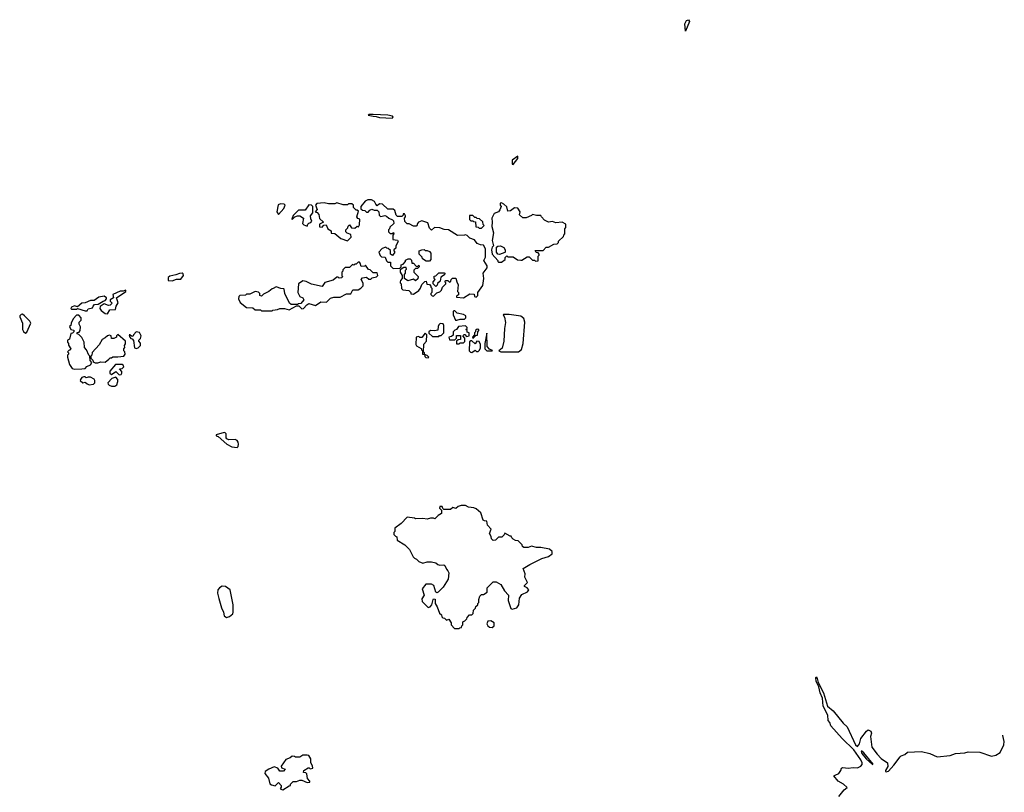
# Model space of a CAD drawing. Extents: x 2206940 to 2356632, y 511582 to 673215.
# Tile 208 of 228: x 2340910 to 2350176, y 611059 to 618332. Entities that reach past the tile are written whole.
import ezdxf

# ---------------------------------------------------------------- set-up
doc = ezdxf.new("R2010")
doc.units = 0

msp = doc.modelspace()

# ---------------------------------------------------------------- linework, layer by layer
at = {"layer": '0CON10XD'}
for points in [[(2347175, 618223.3), (2347170, 618295), (2347185, 618324), (2347205, 618332.5), (2347212.9, 618315), (2347175, 618223.3)], [(2344415, 617403.8), (2344423.3, 617415), (2344417.5, 617425), (2344375, 617433.3), (2344235, 617440), (2344195, 617440), (2344190, 617435), (2344235, 617423.3), (2344265, 617422.5), (2344295, 617411.2), (2344415, 617403.8)], [(2345555, 616970), (2345597.5, 617025), (2345598.3, 617048.3), (2345545, 617010), (2345543, 616973), (2345555, 616970)], [(2343345, 616500), (2343396.2, 616555), (2343406.7, 616585), (2343400, 616595), (2343365, 616600), (2343341.2, 616588.8), (2343330, 616525), (2343345, 616500)], [(2343615, 616390), (2343621.7, 616408.3), (2343631.7, 616418.3), (2343648.3, 616421.7), (2343660, 616435), (2343648.3, 616458.3), (2343647.5, 616485), (2343670, 616515), (2343670, 616575), (2343655, 616587.5), (2343631.7, 616588.3), (2343595, 616540), (2343535, 616540), (2343485, 616490), (2343470, 616455), (2343475, 616450), (2343500, 616475), (2343523, 616487), (2343547, 616487), (2343580, 616465), (2343570, 616415), (2343585, 616400), (2343615, 616390)], [(2343995, 616250), (2344030, 616285), (2344025, 616310), (2343993, 616323), (2343980, 616335), (2343980, 616355), (2343998.3, 616371.7), (2344001.7, 616388.3), (2344015, 616400), (2344031.7, 616371.7), (2344065, 616370), (2344085, 616390), (2344098.3, 616381.7), (2344107.5, 616402.5), (2344110, 616455), (2344091.7, 616461.7), (2344082.5, 616475), (2344098.3, 616528.3), (2344085, 616540), (2344075, 616540), (2344050, 616565), (2344050, 616585), (2344035, 616600), (2344005, 616600), (2343995, 616590), (2343955, 616590), (2343895, 616607.5), (2343875, 616600), (2343815, 616597.5), (2343775, 616607.5), (2343707, 616603), (2343692.5, 616585), (2343710, 616545), (2343690, 616525), (2343708.3, 616518.3), (2343725, 616500), (2343731.7, 616461.7), (2343770, 616425), (2343731.7, 616408.3), (2343731.7, 616381.7), (2343755, 616380), (2343771.7, 616398.3), (2343795, 616400), (2343810, 616365), (2343840, 616345), (2343841.7, 616321.7), (2343875, 616320), (2343931.7, 616271.7), (2343995, 616250)], [(2345085, 615712.5), (2345145, 615752.5), (2345188.3, 615748.3), (2345190, 615725), (2345205, 615720), (2345220, 615735), (2345222.5, 615765), (2345268.8, 615831.2), (2345278.8, 615895), (2345270, 615945), (2345310, 615995), (2345308, 616015), (2345277.5, 616065), (2345293, 616097), (2345292.5, 616175), (2345275, 616210), (2345245, 616213.3), (2345215, 616226.7), (2345189.2, 616259.2), (2345147.5, 616275), (2345121.7, 616301.7), (2345105, 616307.5), (2345095, 616302.5), (2345030.7, 616300.7), (2344945, 616353.8), (2344905, 616356.2), (2344865, 616373.3), (2344815, 616376.2), (2344785, 616350), (2344765, 616370), (2344749.7, 616419.7), (2344695, 616440), (2344662.5, 616425), (2344653.3, 616415), (2344648.3, 616391.7), (2344641.7, 616388.3), (2344615, 616387.5), (2344575, 616410), (2344555, 616410), (2344533, 616433), (2344530, 616465), (2344540, 616475), (2344540, 616485), (2344530, 616505), (2344520, 616505), (2344518.3, 616491.7), (2344505, 616480), (2344465, 616480), (2344451.7, 616491.7), (2344440, 616535), (2344425, 616550), (2344375, 616550), (2344325, 616596.7), (2344295, 616600), (2344275, 616580), (2344260, 616595), (2344249.3, 616619.3), (2344220, 616635), (2344185, 616636.7), (2344162.5, 616625), (2344120, 616575), (2344121.7, 616551.7), (2344135, 616540), (2344157, 616537), (2344175, 616520), (2344188.3, 616521.7), (2344205, 616540), (2344225, 616547.5), (2344245, 616540), (2344275, 616540), (2344290, 616525), (2344291.7, 616491.7), (2344305, 616480), (2344321.7, 616481.7), (2344345, 616487.5), (2344361.7, 616481.7), (2344383, 616463), (2344418.3, 616448.3), (2344428.3, 616438.3), (2344430, 616415), (2344391.7, 616378.3), (2344390, 616365), (2344380, 616355), (2344380, 616335), (2344395, 616320), (2344415, 616320), (2344428.3, 616328.3), (2344430, 616315), (2344420, 616305), (2344421.7, 616261.7), (2344465, 616257.5), (2344472.5, 616245), (2344450, 616205), (2344448.3, 616181.7), (2344430, 616165), (2344430, 616155), (2344440, 616145), (2344418.3, 616111.7), (2344400, 616125), (2344398.3, 616158.3), (2344378.3, 616178.3), (2344365, 616180), (2344355, 616190), (2344321.7, 616178.3), (2344290, 616145), (2344301.7, 616111.7), (2344315, 616100), (2344348.3, 616098.3), (2344361.7, 616061.7), (2344375, 616050), (2344398.3, 616048.3), (2344400, 616015), (2344425, 615990), (2344488.3, 615991.7), (2344500, 616005), (2344500, 616025), (2344518.3, 616031.7), (2344540, 616055), (2344541.7, 616068.3), (2344565, 616080), (2344585, 616080), (2344597, 616067), (2344601.7, 616041.7), (2344615, 616040), (2344641.7, 616011.7), (2344655, 616010), (2344665, 616020), (2344670, 616015), (2344670, 616005), (2344655, 615990), (2344635, 615990), (2344620, 615975), (2344620, 615955), (2344660, 615915), (2344657, 615893), (2344635, 615872.5), (2344615, 615890), (2344563.6, 615873.6), (2344530, 615895), (2344530, 615935), (2344540, 615945), (2344540, 615975), (2344550, 615985), (2344548.3, 615998.3), (2344525, 616000), (2344491.7, 615978.3), (2344490, 615955), (2344510, 615925), (2344510, 615895), (2344493, 615877), (2344490, 615865), (2344490, 615855), (2344500, 615845), (2344501.7, 615801.7), (2344515, 615790), (2344571.7, 615781.7), (2344590, 615765), (2344591.7, 615751.7), (2344615, 615750), (2344665, 615782.5), (2344683.3, 615805), (2344695, 615840), (2344721.7, 615868.3), (2344735, 615870), (2344741.7, 615841.7), (2344765, 615840), (2344780, 615825), (2344780, 615815), (2344790, 615805), (2344790, 615765), (2344780, 615755), (2344780, 615745), (2344791.7, 615731.7), (2344805, 615730), (2344835, 615760), (2344865, 615770), (2344880, 615785), (2344890, 615815), (2344920, 615845), (2344920, 615855), (2344910, 615865), (2344921.7, 615878.3), (2344938.3, 615878.3), (2344955, 615860), (2344968.3, 615871.7), (2344970, 615885), (2344981.7, 615898.3), (2345015, 615900), (2345023, 615863), (2345036.7, 615835), (2345030, 615775), (2345040, 615765), (2345038.3, 615741.7), (2345021.7, 615728.3), (2345021.7, 615721.7), (2345085, 615712.5)], [(2345445, 616050), (2345480, 616075), (2345480, 616095), (2345495, 616110), (2345505, 616100), (2345555, 616100), (2345595, 616072.5), (2345625, 616070), (2345635, 616070), (2345685, 616100), (2345705, 616100), (2345735, 616070), (2345755, 616070), (2345765, 616060), (2345788.3, 616061.7), (2345790, 616105), (2345800, 616115), (2345800, 616125), (2345788.3, 616138.3), (2345771.7, 616141.7), (2345761.7, 616158.3), (2345835, 616160), (2345865, 616190), (2345885, 616190), (2345935, 616220), (2345968.3, 616221.7), (2345980, 616235), (2345981.7, 616248.3), (2346028.3, 616291.7), (2346030, 616305), (2346040, 616315), (2346040, 616365), (2346050, 616375), (2346048.3, 616408.3), (2346015, 616427.5), (2345955, 616420), (2345925, 616432.5), (2345885, 616427.5), (2345850, 616445), (2345820, 616475), (2345815, 616490), (2345775, 616487.5), (2345735, 616500), (2345725, 616490), (2345675, 616467.5), (2345645, 616467.5), (2345612.5, 616495), (2345620, 616525), (2345598.3, 616558.3), (2345565, 616562.5), (2345528.3, 616531.7), (2345505, 616530), (2345495, 616570), (2345467, 616597), (2345445, 616607.5), (2345430, 616605), (2345430, 616585), (2345440, 616575), (2345428.3, 616541.7), (2345416.1, 616523.9), (2345373.6, 616506.4), (2345352.5, 616465), (2345357.5, 616425), (2345352.5, 616385), (2345367.5, 616325), (2345357.5, 616255), (2345370, 616205), (2345355, 616190), (2345350, 616165), (2345357.5, 616125), (2345410, 616065), (2345410, 616055), (2345415, 616050), (2345445, 616050)], [(2345255, 616370), (2345280, 616395), (2345270, 616405), (2345268.3, 616428.3), (2345238.3, 616458.3), (2345215, 616460), (2345205, 616470), (2345191.7, 616471.7), (2345175, 616490), (2345141.7, 616488.3), (2345141.7, 616451.7), (2345155, 616440), (2345175, 616440), (2345181.7, 616431.7), (2345198.3, 616428.3), (2345201.7, 616381.7), (2345225, 616380), (2345235, 616370), (2345255, 616370)], [(2345425, 616122.5), (2345410, 616125), (2345397.5, 616145), (2345398.3, 616191.7), (2345408.3, 616201.7), (2345435, 616202.5), (2345466.7, 616186.7), (2345477.5, 616165), (2345480, 616145), (2345475, 616140), (2345425, 616122.5)], [(2344765, 616060), (2344735, 616060), (2344701.7, 616081.7), (2344698.3, 616098.3), (2344670, 616125), (2344670, 616155), (2344693, 616167), (2344715, 616170), (2344725, 616160), (2344745, 616160), (2344765, 616150), (2344780, 616135), (2344780, 616075), (2344765, 616060)], [(2343285, 615590), (2343293, 615597), (2343335, 615603.3), (2343357, 615613), (2343403, 615613), (2343445, 615602.5), (2343515, 615640), (2343538.3, 615638.3), (2343565, 615610), (2343580, 615615), (2343610.7, 615649.3), (2343630.7, 615659.3), (2343695, 615642.5), (2343745, 615677.5), (2343797, 615673), (2343835, 615710), (2343865, 615720), (2343925, 615720), (2343985, 615752.5), (2344027, 615753), (2344045, 615790), (2344095, 615790), (2344120, 615805), (2344141.7, 615828.3), (2344141.7, 615851.7), (2344122.5, 615885), (2344135, 615902.5), (2344175, 615907.5), (2344195, 615890), (2344215, 615890), (2344228.3, 615901.7), (2344267, 615913), (2344280, 615925), (2344275, 615950), (2344235, 615950), (2344208.3, 615978.3), (2344191.7, 615981.7), (2344165, 616020), (2344157, 616013), (2344125, 616010), (2344115, 616040), (2344108.3, 616048.3), (2344095, 616050), (2344075, 616030), (2344065, 616030), (2344055, 616020), (2344041.7, 616028.3), (2344015, 616000), (2343971.7, 615998.3), (2343951.7, 615978.3), (2343950, 615965), (2343940, 615955), (2343942.5, 615922.5), (2343950, 615915), (2343938.3, 615901.7), (2343915, 615900), (2343907, 615907), (2343893, 615907), (2343859.5, 615880.5), (2343783, 615857), (2343755, 615820), (2343655, 615842.5), (2343605, 615867.5), (2343575, 615872.5), (2343532.5, 615845), (2343526.7, 615765), (2343545, 615727.5), (2343575, 615712.5), (2343582.5, 615695), (2343555, 615660), (2343533, 615657), (2343525, 615650), (2343465, 615652.5), (2343447.5, 615665), (2343403.6, 615753.6), (2343400, 615795), (2343395, 615800), (2343368.3, 615801.7), (2343325, 615817.5), (2343295, 615802.5), (2343285, 615800), (2343255, 615772.5), (2343205, 615750), (2343185, 615730), (2343170, 615735), (2343170, 615755), (2343158.3, 615768.3), (2343125, 615772.5), (2343075, 615750), (2343045, 615750), (2343035, 615740), (2342983, 615737), (2342972.5, 615725), (2342970, 615705), (2342985, 615670), (2343043, 615623), (2343105, 615620), (2343125, 615600), (2343175, 615600), (2343185, 615590), (2343285, 615590)], [(2342345, 615873.3), (2342385, 615890), (2342425, 615890), (2342451.2, 615925), (2342449.2, 615939.2), (2342440, 615945), (2342415, 615944.4), (2342380.7, 615929.3), (2342321.4, 615918.6), (2342305.8, 615905), (2342306.7, 615876.7), (2342345, 615873.3)], [(2344825, 615820), (2344800, 615845), (2344800, 615865), (2344820, 615885), (2344810, 615895), (2344811.7, 615918.3), (2344825, 615920), (2344855, 615950), (2344905, 615950), (2344910, 615945), (2344908.3, 615931.7), (2344871.7, 615908.3), (2344868.3, 615871.7), (2344841.7, 615848.3), (2344838.3, 615831.7), (2344825, 615820)], [(2341545, 615590), (2341555, 615610), (2341595, 615620), (2341600, 615635), (2341615, 615650), (2341647, 615653), (2341695, 615682.5), (2341715, 615687.5), (2341727, 615703), (2341726.7, 615715), (2341705, 615730), (2341655, 615720.6), (2341609.7, 615690.3), (2341575, 615689.4), (2341525, 615666.5), (2341495, 615662.5), (2341455, 615628.8), (2341425, 615637.1), (2341396.7, 615625), (2341392.5, 615615), (2341398.3, 615608.3), (2341445, 615607.5), (2341455, 615612.5), (2341525, 615590), (2341545, 615590)], [(2341735, 615563.3), (2341759.3, 615600.7), (2341812.5, 615605), (2341817.5, 615635), (2341837, 615667), (2341820, 615715), (2341910, 615775), (2341907.5, 615785), (2341885, 615776), (2341855, 615776.7), (2341786.2, 615745), (2341792.5, 615715), (2341760, 615695), (2341761.7, 615681.7), (2341780, 615665), (2341760, 615645), (2341745, 615642.5), (2341705, 615657.5), (2341667, 615633), (2341663.3, 615615), (2341676.1, 615596.1), (2341715, 615567.5), (2341735, 615563.3)], [(2340965, 615380), (2340978.3, 615391.7), (2341013.8, 615475), (2341004.3, 615495), (2340955, 615545.8), (2340935, 615558.8), (2340925, 615558), (2340910, 615545), (2340910, 615535), (2340936, 615475), (2340936.7, 615415), (2340946.1, 615396.1), (2340965, 615380)], [(2341425, 615043.8), (2341495, 615044.2), (2341525, 615050), (2341541.7, 615068.3), (2341575, 615083.3), (2341590, 615105), (2341572.5, 615125), (2341570, 615165), (2341560, 615175), (2341540, 615225), (2341520, 615245), (2341517.5, 615295), (2341495, 615340), (2341465, 615370), (2341450, 615375), (2341451.7, 615388.3), (2341468.3, 615391.7), (2341480, 615405), (2341481.7, 615441.7), (2341470, 615465), (2341470, 615485), (2341490, 615505), (2341490, 615525), (2341465, 615550), (2341445, 615550), (2341413, 615517), (2341393, 615477), (2341390, 615455), (2341380, 615445), (2341390, 615415), (2341418.3, 615408.3), (2341420, 615395), (2341408.3, 615381.7), (2341391.7, 615378.3), (2341380, 615325), (2341360, 615315), (2341360, 615295), (2341370, 615285), (2341368.3, 615268.3), (2341392.5, 615235), (2341385, 615220), (2341375, 615220), (2341360, 615205), (2341370, 615195), (2341370, 615185), (2341360, 615175), (2341360, 615155), (2341380, 615085), (2341405, 615050), (2341425, 615043.8)], [(2345025, 615502.5), (2345055, 615513.3), (2345097, 615513), (2345110, 615525), (2345110, 615545), (2345087, 615557), (2345028.3, 615568.3), (2345005, 615590), (2344995, 615590), (2344990, 615585), (2344990, 615555), (2345012.5, 615505), (2345025, 615502.5)], [(2345525, 615204), (2345605, 615206.2), (2345631.7, 615228.3), (2345648.8, 615285), (2345664, 615485), (2345655, 615520), (2345625, 615542), (2345515.8, 615555.8), (2345463.9, 615556.1), (2345460, 615555), (2345472.9, 615532.9), (2345483.2, 615483.2), (2345472.5, 615425), (2345467.1, 615305), (2345451.1, 615238.9), (2345420, 615215), (2345436.7, 615206.7), (2345525, 615204)], [(2344855, 615350), (2344861.7, 615358.3), (2344875, 615360), (2344900, 615385), (2344902.5, 615455), (2344895, 615470), (2344868.3, 615471.7), (2344855, 615460), (2344847.5, 615445), (2344845, 615410), (2344815, 615402.5), (2344775, 615407.5), (2344760, 615395), (2344761.7, 615381.7), (2344795, 615350), (2344855, 615350)], [(2345045, 615280), (2345055, 615290), (2345085, 615290), (2345098.3, 615301.7), (2345100, 615335), (2345080, 615355), (2345091.7, 615368.3), (2345098.3, 615368.3), (2345115, 615350), (2345140, 615355), (2345140, 615385), (2345121.7, 615391.7), (2345120, 615405), (2345110, 615415), (2345120, 615425), (2345120, 615435), (2345105, 615450), (2345040, 615445), (2345020, 615415), (2345005, 615410), (2344990, 615395), (2344988.3, 615361.7), (2344975, 615350), (2344950, 615345), (2344955, 615320), (2345005, 615320), (2345020, 615335), (2345021.7, 615358.3), (2345058.3, 615358.3), (2345058.3, 615321.7), (2345035, 615320), (2345020, 615305), (2345021.7, 615281.7), (2345045, 615280)], [(2341620.7, 615100.7), (2341645, 615103.3), (2341675, 615111.2), (2341715, 615108.8), (2341750, 615135), (2341760, 615150), (2341775, 615150), (2341785, 615160), (2341835, 615157.5), (2341890, 615165), (2341902.5, 615185), (2341900, 615205), (2341890, 615215), (2341890, 615235), (2341900, 615245), (2341897.5, 615265), (2341905, 615280), (2341906.2, 615305), (2341835, 615370), (2341820, 615355), (2341820, 615345), (2341795, 615330), (2341775, 615330), (2341770, 615355), (2341755, 615362.5), (2341735, 615357.5), (2341713.6, 615336.4), (2341685, 615322.5), (2341658.3, 615271.7), (2341591.7, 615198.3), (2341590, 615175), (2341580, 615165), (2341580, 615145), (2341598.3, 615128.3), (2341601.7, 615111.7), (2341620.7, 615100.7)], [(2342005, 615236.7), (2342025, 615243.8), (2342047.5, 615265), (2342047, 615287), (2342030, 615305), (2342030, 615315), (2342048.3, 615331.7), (2342052.5, 615355), (2342036.4, 615386.4), (2342007, 615393), (2341980, 615365), (2341975, 615350), (2341961.7, 615351.7), (2341947, 615367), (2341940, 615365), (2341945, 615342.5), (2341955, 615330), (2341968.3, 615328.3), (2341981.7, 615311.7), (2341991.7, 615241.7), (2342005, 615236.7)], [(2344755, 615150), (2344760, 615155), (2344745, 615170), (2344720, 615180), (2344720, 615195), (2344710, 615205), (2344713, 615277), (2344737.5, 615305), (2344740, 615365), (2344725, 615380), (2344695, 615340), (2344675, 615340), (2344665, 615350), (2344640, 615345), (2344637.5, 615275), (2344645, 615262.5), (2344688.3, 615238.3), (2344690, 615225), (2344700, 615215), (2344700, 615185), (2344720, 615180), (2344721.7, 615161.7), (2344733, 615153), (2344755, 615150)], [(2345175, 615330), (2345201.7, 615358.3), (2345218.3, 615361.7), (2345220, 615395), (2345230, 615405), (2345230, 615415), (2345215, 615417.5), (2345200, 615405), (2345200, 615395), (2345190, 615385), (2345190, 615365), (2345170, 615345), (2345175, 615330)], [(2345355, 615213.8), (2345358.3, 615218.3), (2345330.6, 615230.6), (2345308, 615255), (2345305, 615380), (2345287.5, 615285), (2345288.8, 615235), (2345305, 615213.8), (2345355, 615213.8)], [(2345165, 615200), (2345195, 615220), (2345208.3, 615208.3), (2345225, 615207.5), (2345238.3, 615221.7), (2345246.1, 615243.9), (2345246.7, 615275), (2345235, 615302.5), (2345213, 615307), (2345195, 615280), (2345165, 615310), (2345155, 615310), (2345141.7, 615298.3), (2345140, 615215), (2345151.7, 615201.7), (2345165, 615200)], [(2341845, 614990), (2341865, 614992.5), (2341872.5, 615005), (2341871.7, 615021.7), (2341850, 615045), (2341875, 615050), (2341890, 615065), (2341885, 615080), (2341875, 615086.7), (2341812.5, 615085), (2341757.5, 615025), (2341757.5, 615005), (2341773, 614993), (2341815, 615020), (2341845, 614990)], [(2341565, 614896.2), (2341605, 614902.5), (2341616.7, 614915), (2341617, 614937), (2341609.3, 614949.3), (2341577, 614967), (2341555, 614967.5), (2341535, 614960), (2341525, 614970), (2341515, 614970), (2341495, 614962.5), (2341482.5, 614945), (2341480, 614935), (2341503.6, 614913.6), (2341525, 614920), (2341543.9, 614903.9), (2341565, 614896.2)], [(2341805, 614883.3), (2341823.3, 614895), (2341833.8, 614925), (2341833.3, 614945), (2341815, 614967.5), (2341776.4, 614953.6), (2341740, 614915), (2341741.7, 614901.7), (2341753, 614893), (2341773.6, 614883.6), (2341805, 614883.3)], [(2342955, 614304), (2342965, 614313.3), (2342968.8, 614335), (2342965.9, 614355.9), (2342955, 614372), (2342938.8, 614378.8), (2342878.3, 614378.3), (2342860, 614385), (2342853.3, 614395), (2342852.5, 614435), (2342845, 614442.5), (2342835, 614446.2), (2342760, 614425), (2342760, 614415), (2342778, 614408), (2342860, 614335), (2342905, 614310.8), (2342955, 614304)], [(2345045, 612600), (2345051.7, 612608.3), (2345068.3, 612611.7), (2345070, 612625), (2345080, 612635), (2345080, 612665), (2345098.3, 612671.7), (2345118.3, 612691.7), (2345120, 612705), (2345141.7, 612728.3), (2345165, 612730), (2345178.3, 612741.7), (2345180, 612775), (2345198.3, 612791.7), (2345201.7, 612808.3), (2345220, 612825), (2345220, 612835), (2345230, 612845), (2345230, 612875), (2345240, 612905), (2345255, 612920), (2345275, 612920), (2345308.3, 612941.7), (2345310, 612985), (2345365, 613040), (2345395, 613040), (2345436.4, 613016.4), (2345472.5, 612955), (2345510, 612915), (2345507.5, 612865), (2345530.7, 612790.7), (2345545, 612783.8), (2345587.5, 612795), (2345607, 612823), (2345612.5, 612885), (2345635, 612920), (2345687.5, 612945), (2345700, 612965), (2345685, 612982.5), (2345660, 612995), (2345660, 613005), (2345687.5, 613035), (2345663.6, 613083.6), (2345667.5, 613115), (2345647.5, 613165), (2345710, 613205), (2345825, 613260), (2345885, 613280), (2345920, 613305), (2345920, 613325), (2345895, 613347.5), (2345813, 613363), (2345775, 613363.3), (2345725, 613377.5), (2345695, 613362.5), (2345653, 613363), (2345641.7, 613371.7), (2345638.3, 613388.3), (2345600, 613425), (2345575, 613430), (2345553, 613443), (2345540, 613455), (2345535, 613470), (2345525, 613470), (2345475, 613500), (2345468.3, 613481.7), (2345448.3, 613461.7), (2345415, 613460), (2345388.3, 613431.7), (2345365, 613430), (2345350, 613445), (2345347, 613467), (2345332.5, 613495), (2345346.7, 613535), (2345313, 613573), (2345305, 613610), (2345283, 613613), (2345271.7, 613621.7), (2345248.3, 613688.3), (2345205, 613727.5), (2345185, 613737.5), (2345133, 613743), (2345105, 613760), (2345065, 613757.5), (2345035, 613750), (2345015, 613730), (2344985, 613740), (2344965, 613720), (2344925, 613720), (2344902.5, 613722.5), (2344891.7, 613731.7), (2344885, 613750), (2344865, 613750), (2344860, 613735), (2344880, 613715), (2344880, 613685), (2344847.5, 613665), (2344817, 613633), (2344805, 613640), (2344775, 613640), (2344745, 613630), (2344705, 613637.5), (2344635, 613632.5), (2344625, 613640), (2344555, 613650), (2344499.3, 613590.7), (2344440, 613545), (2344440, 613515), (2344430, 613505), (2344430, 613485), (2344445, 613470), (2344460, 613465), (2344461.7, 613431.7), (2344535, 613390), (2344577.5, 613345), (2344612.5, 613275), (2344625, 613262.5), (2344645, 613252.5), (2344665, 613232.5), (2344705, 613217.5), (2344745, 613230), (2344785, 613230), (2344825, 613220), (2344843.9, 613203.9), (2344865, 613197.5), (2344901.7, 613201.7), (2344910, 613195), (2344925, 613160), (2344940, 613145), (2344947.5, 613125), (2344942.5, 613065), (2344895, 612990), (2344848.3, 612941.7), (2344835, 612937.5), (2344825, 612942.5), (2344806.1, 613006.1), (2344785, 613017.5), (2344733, 613017), (2344697.5, 612975), (2344717.5, 612915), (2344695, 612880), (2344696.7, 612855), (2344755, 612797.5), (2344772.5, 612805), (2344787.5, 612825), (2344800, 612875), (2344805, 612880), (2344818.3, 612878.3), (2344820, 612835), (2344840, 612805), (2344860, 612745), (2344878.3, 612728.3), (2344881.7, 612711.7), (2344891.7, 612701.7), (2344908.3, 612698.3), (2344925, 612680), (2344948.3, 612688.3), (2344970, 612655), (2344970, 612635), (2345001.7, 612601.7), (2345045, 612600)], [(2342855, 612705.7), (2342885, 612712.5), (2342915, 612740), (2342920, 612755), (2342917.5, 612825), (2342890, 612965), (2342847.5, 612995), (2342815, 612998.6), (2342788.8, 612985), (2342774, 612965), (2342772.9, 612935), (2342783.9, 612883.9), (2342810, 612795), (2342828.8, 612755), (2342835, 612720), (2342855, 612705.7)], [(2345355, 612610), (2345373.6, 612626.4), (2345373.6, 612653.6), (2345345, 612672.5), (2345315, 612670), (2345306.7, 612645), (2345316, 612626), (2345332.3, 612612.3), (2345355, 612610)], [(2348619.3, 611020.7), (2348667.5, 611082.5), (2348697.5, 611105), (2348663.3, 611135), (2348611.1, 611165), (2348570, 611215), (2348585, 611220), (2348620, 611235), (2348637, 611263), (2348642.5, 611285), (2348655, 611292.5), (2348705, 611286), (2348755, 611293.8), (2348795, 611290.8), (2348824.4, 611305.6), (2348838.1, 611321.9), (2348839.4, 611335), (2348825.5, 611365), (2348759.4, 611459.4), (2348650.8, 611565), (2348543.3, 611685), (2348532.5, 611715), (2348517.5, 611735), (2348516.2, 611785), (2348469.7, 611869.7), (2348466, 611945), (2348442.9, 611995), (2348431.2, 612051.2), (2348405, 612106.7), (2348402.4, 612137.6), (2348405, 612146.7), (2348415, 612130), (2348423.3, 612093.3), (2348475, 611996), (2348511.2, 611871.2), (2348564.5, 611824.5), (2348660.5, 611710.5), (2348697.5, 611675), (2348775, 611506.2), (2348795, 611488.8), (2348812.5, 611515), (2348825.6, 611565), (2348880, 611635), (2348895, 611645.6), (2348919.2, 611635), (2348926.7, 611615), (2348915.8, 611585), (2348930, 611485), (2348978.3, 611418.3), (2349018.3, 611378.3), (2349075.4, 611335.4), (2349079.5, 611300.5), (2349056.2, 611265), (2349056.7, 611255), (2349065, 611251.9), (2349085, 611258), (2349137.5, 611315), (2349195, 611393.3), (2349206.4, 611403.6), (2349240, 611415), (2349265, 611437.5), (2349395, 611443.3), (2349475, 611423.8), (2349545, 611393.3), (2349665, 611406.7), (2349715, 611423.3), (2349805, 611430), (2349835, 611440), (2349945, 611436.7), (2350055, 611400), (2350097.5, 611407.5), (2350136.1, 611433.9), (2350172, 611505), (2350175.8, 611535.8), (2350162.9, 611595), (2350163.2, 611596.8)], [(2343385, 611082.5), (2343445, 611120), (2343458.3, 611121.7), (2343460, 611135), (2343485, 611160), (2343515, 611160), (2343545, 611172.5), (2343565, 611172.5), (2343615, 611150), (2343640, 611155), (2343640, 611165), (2343619.5, 611189.5), (2343612.5, 611232.5), (2343601.7, 611241.7), (2343580, 611245), (2343582.5, 611265), (2343625, 611290), (2343635, 611290), (2343645, 611280), (2343670, 611285), (2343667, 611307), (2343650, 611335), (2343650, 611375), (2343630, 611405), (2343615, 611410), (2343575, 611407.5), (2343545, 611390), (2343505, 611390), (2343497, 611397), (2343475, 611400), (2343455, 611382.5), (2343415, 611367.5), (2343370, 611305), (2343375, 611290), (2343407, 611277), (2343391.7, 611258.3), (2343358.3, 611258.3), (2343340, 611285), (2343305, 611297.5), (2343253, 611277), (2343220, 611255), (2343217.5, 611235), (2343250.7, 611190.7), (2343265, 611140), (2343278.3, 611128.3), (2343315, 611120), (2343345, 611150), (2343371.7, 611121.7), (2343371.7, 611108.3), (2343361.7, 611091.7), (2343385, 611082.5)], [(2348935, 611321.2), (2348942.5, 611325), (2348855, 611430.8), (2348835, 611447.5), (2348827.5, 611445), (2348835, 611424.2), (2348874.3, 611374.3), (2348935, 611321.2)]]:
    msp.add_lwpolyline(points, dxfattribs=at)

doc.saveas('drawing.dxf')
